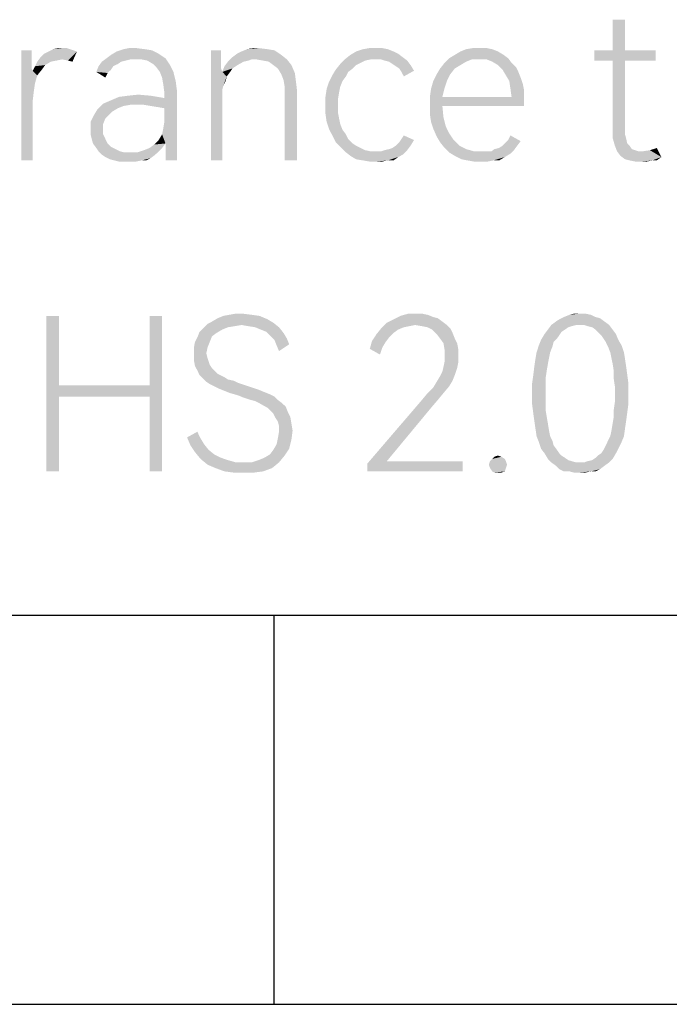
# Model space of a CAD drawing. Header units: millimetres. Extents: x 0 to 297, y 0 to 210.
# Tile 28 of 84: x 69.19 to 77.55, y 0 to 12.66. Entities that reach past the tile are written whole.
import ezdxf

# ---------------------------------------------------------------- set-up
doc = ezdxf.new("R2010")
doc.units = ezdxf.units.MM
doc.header["$LTSCALE"] = 16.335
doc.layers.get('0').update_dxf_attribs({"linetype": 'CONTINUOUS'})

msp = doc.modelspace()

# ---------------------------------------------------------------- linework, layer by layer
at = {"color": 7, "linetype": 'CONTINUOUS', "true_color": 0x00bfff}
msp.add_line((292, 5), (5, 5), dxfattribs=at)
at = {"color": 7, "linetype": 'CONTINUOUS'}
for p, q in [((72.459, 5), (72.459, 0)), ((0, 0), (297, 0))]:
    msp.add_line(p, q, dxfattribs=at)
for points in [[(76.978, 12.664), (76.818, 12.27), (76.818, 12.664)], [(76.818, 12.27), (76.978, 12.664), (76.978, 12.27)], [(69.84, 12.284), (69.883, 12.27), (69.562, 12.255)], [(69.84, 12.284), (69.562, 12.255), (69.621, 12.284)], [(69.737, 12.299), (69.796, 12.299), (69.621, 12.284)], [(69.737, 12.299), (69.621, 12.284), (69.679, 12.299)], [(69.621, 12.284), (69.796, 12.299), (69.84, 12.284)], [(70.803, 12.284), (70.891, 12.27), (70.438, 12.255)], [(70.803, 12.284), (70.438, 12.255), (70.526, 12.284)], [(70.686, 12.299), (70.526, 12.284), (70.599, 12.299)], [(70.526, 12.284), (70.686, 12.299), (70.803, 12.284)], [(72.38, 12.284), (72.467, 12.27), (72.044, 12.255)], [(72.38, 12.284), (72.044, 12.255), (72.117, 12.284)], [(72.263, 12.299), (72.117, 12.284), (72.19, 12.299)], [(72.117, 12.284), (72.263, 12.299), (72.38, 12.284)], [(73.927, 12.284), (73.518, 12.255), (73.606, 12.284)], [(73.518, 12.255), (73.927, 12.284), (74, 12.255)], [(73.781, 12.299), (73.854, 12.299), (73.606, 12.284)], [(73.781, 12.299), (73.606, 12.284), (73.694, 12.299)], [(73.606, 12.284), (73.854, 12.299), (73.927, 12.284)], [(75.27, 12.284), (74.861, 12.255), (74.934, 12.284)], [(74.861, 12.255), (75.27, 12.284), (75.343, 12.255)], [(75.11, 12.299), (75.197, 12.299), (74.934, 12.284)], [(75.11, 12.299), (74.934, 12.284), (75.022, 12.299)], [(74.934, 12.284), (75.197, 12.299), (75.27, 12.284)], [(69.343, 12.27), (69.343, 12.167), (69.212, 10.854)], [(69.343, 12.27), (69.212, 10.854), (69.212, 12.27)], [(69.343, 12.167), (69.343, 12.094), (69.212, 10.854)], [(69.737, 12.153), (69.416, 12.124), (69.46, 12.182)], [(69.46, 12.182), (69.504, 12.226), (69.927, 12.255)], [(69.737, 12.153), (69.46, 12.182), (69.927, 12.255)], [(69.927, 12.255), (69.504, 12.226), (69.562, 12.255)], [(69.562, 12.255), (69.883, 12.27), (69.927, 12.255)], [(69.81, 12.138), (69.737, 12.153), (69.927, 12.255)], [(69.81, 12.138), (69.927, 12.255), (69.869, 12.124)], [(70.613, 12.153), (70.248, 12.124), (70.307, 12.167)], [(70.307, 12.167), (70.365, 12.211), (70.978, 12.226)], [(70.307, 12.167), (70.978, 12.226), (71.066, 12.167)], [(70.307, 12.167), (71.066, 12.167), (70.613, 12.153)], [(70.978, 12.226), (70.365, 12.211), (70.438, 12.255)], [(70.438, 12.255), (70.891, 12.27), (70.978, 12.226)], [(70.686, 12.153), (70.613, 12.153), (71.066, 12.167)], [(70.759, 12.153), (70.686, 12.153), (71.066, 12.167)], [(70.832, 12.138), (70.759, 12.153), (71.066, 12.167)], [(70.905, 12.094), (70.832, 12.138), (71.066, 12.167)], [(70.905, 12.094), (71.066, 12.167), (71.124, 12.08)], [(71.781, 12.27), (71.781, 12.167), (71.65, 10.854)], [(71.781, 12.27), (71.65, 10.854), (71.65, 12.27)], [(71.781, 12.167), (71.781, 12.094), (71.65, 10.854)], [(72.175, 12.153), (71.869, 12.124), (71.927, 12.182)], [(72.555, 12.211), (71.927, 12.182), (71.986, 12.226)], [(72.175, 12.153), (71.927, 12.182), (72.555, 12.211)], [(71.986, 12.226), (72.044, 12.255), (72.467, 12.27)], [(71.986, 12.226), (72.467, 12.27), (72.555, 12.211)], [(72.234, 12.153), (72.175, 12.153), (72.555, 12.211)], [(72.234, 12.153), (72.555, 12.211), (72.628, 12.153)], [(74.117, 12.182), (73.372, 12.153), (73.445, 12.211)], [(73.708, 12.153), (73.372, 12.153), (74.117, 12.182)], [(74, 12.255), (74.059, 12.226), (73.445, 12.211)], [(74, 12.255), (73.445, 12.211), (73.518, 12.255)], [(73.445, 12.211), (74.059, 12.226), (74.117, 12.182)], [(73.767, 12.153), (73.708, 12.153), (74.117, 12.182)], [(73.84, 12.153), (73.767, 12.153), (74.117, 12.182)], [(73.883, 12.138), (73.84, 12.153), (74.117, 12.182)], [(73.883, 12.138), (74.117, 12.182), (74.175, 12.138)], [(75.007, 12.153), (74.657, 12.109), (74.715, 12.167)], [(75.416, 12.211), (74.715, 12.167), (74.788, 12.211)], [(74.715, 12.167), (75.416, 12.211), (75.475, 12.167)], [(74.715, 12.167), (75.475, 12.167), (75.007, 12.153)], [(75.343, 12.255), (74.788, 12.211), (74.861, 12.255)], [(74.788, 12.211), (75.343, 12.255), (75.416, 12.211)], [(75.095, 12.153), (75.007, 12.153), (75.475, 12.167)], [(75.197, 12.153), (75.095, 12.153), (75.475, 12.167)], [(75.27, 12.124), (75.197, 12.153), (75.475, 12.167)], [(75.27, 12.124), (75.475, 12.167), (75.518, 12.109)], [(76.978, 12.27), (77.372, 12.27), (76.584, 12.138)], [(76.818, 12.27), (76.978, 12.27), (76.584, 12.138)], [(76.818, 12.27), (76.584, 12.138), (76.584, 12.27)], [(76.818, 12.138), (76.584, 12.138), (77.372, 12.27)], [(76.978, 12.138), (76.818, 12.138), (77.372, 12.27)], [(76.978, 12.138), (77.372, 12.27), (77.372, 12.138)], [(69.343, 12.094), (69.343, 12.036), (69.212, 10.854)], [(69.343, 12.036), (69.358, 12.007), (69.212, 10.854)], [(69.475, 12.021), (69.358, 12.007), (69.387, 12.065)], [(69.591, 12.124), (69.518, 12.08), (69.387, 12.065)], [(69.591, 12.124), (69.387, 12.065), (69.416, 12.124)], [(69.387, 12.065), (69.518, 12.08), (69.475, 12.021)], [(69.737, 12.153), (69.664, 12.138), (69.416, 12.124)], [(69.416, 12.124), (69.664, 12.138), (69.591, 12.124)], [(70.394, 12.065), (70.365, 12.021), (70.175, 11.992)], [(70.394, 12.065), (70.175, 11.992), (70.205, 12.065)], [(70.496, 12.124), (70.453, 12.094), (70.205, 12.065)], [(70.496, 12.124), (70.205, 12.065), (70.248, 12.124)], [(70.205, 12.065), (70.453, 12.094), (70.394, 12.065)], [(70.613, 12.153), (70.555, 12.138), (70.248, 12.124)], [(70.248, 12.124), (70.555, 12.138), (70.496, 12.124)], [(71.124, 12.08), (70.949, 12.051), (70.905, 12.094)], [(70.993, 11.992), (70.949, 12.051), (71.124, 12.08)], [(70.993, 11.992), (71.124, 12.08), (71.168, 11.992)], [(71.781, 12.094), (71.781, 12.036), (71.65, 10.854)], [(71.781, 12.036), (71.796, 11.992), (71.65, 10.854)], [(71.971, 12.065), (71.927, 12.036), (71.796, 11.992)], [(71.971, 12.065), (71.796, 11.992), (71.825, 12.065)], [(71.796, 11.992), (71.927, 12.036), (71.898, 11.992)], [(72.073, 12.124), (72.015, 12.094), (71.825, 12.065)], [(72.073, 12.124), (71.825, 12.065), (71.869, 12.124)], [(71.825, 12.065), (72.015, 12.094), (71.971, 12.065)], [(72.175, 12.153), (72.132, 12.138), (71.869, 12.124)], [(71.869, 12.124), (72.132, 12.138), (72.073, 12.124)], [(72.628, 12.153), (72.321, 12.138), (72.234, 12.153)], [(72.394, 12.124), (72.321, 12.138), (72.628, 12.153)], [(72.453, 12.08), (72.394, 12.124), (72.628, 12.153)], [(72.453, 12.08), (72.628, 12.153), (72.686, 12.08)], [(72.686, 12.08), (72.511, 12.036), (72.453, 12.08)], [(72.511, 12.036), (72.686, 12.08), (72.73, 11.978)], [(72.73, 11.978), (72.555, 11.963), (72.511, 12.036)], [(73.518, 12.08), (73.256, 12.021), (73.314, 12.094)], [(73.518, 12.08), (73.475, 12.036), (73.256, 12.021)], [(73.256, 12.021), (73.475, 12.036), (73.416, 11.992)], [(73.708, 12.153), (73.635, 12.138), (73.314, 12.094)], [(73.708, 12.153), (73.314, 12.094), (73.372, 12.153)], [(73.635, 12.138), (73.577, 12.109), (73.314, 12.094)], [(73.314, 12.094), (73.577, 12.109), (73.518, 12.08)], [(74.175, 12.138), (73.942, 12.124), (73.883, 12.138)], [(73.986, 12.094), (73.942, 12.124), (74.175, 12.138)], [(73.986, 12.094), (74.175, 12.138), (74.219, 12.08)], [(74.219, 12.08), (74.029, 12.065), (73.986, 12.094)], [(74.073, 12.036), (74.029, 12.065), (74.219, 12.08)], [(74.073, 12.036), (74.219, 12.08), (74.263, 12.007)], [(74.263, 12.007), (74.102, 11.992), (74.073, 12.036)], [(74.788, 12.036), (74.555, 11.963), (74.599, 12.036)], [(74.555, 11.963), (74.788, 12.036), (74.73, 11.963)], [(74.861, 12.08), (74.599, 12.036), (74.657, 12.109)], [(74.599, 12.036), (74.861, 12.08), (74.788, 12.036)], [(75.007, 12.153), (74.934, 12.124), (74.657, 12.109)], [(74.657, 12.109), (74.934, 12.124), (74.861, 12.08)], [(75.518, 12.109), (75.343, 12.08), (75.27, 12.124)], [(75.343, 12.08), (75.518, 12.109), (75.577, 12.051)], [(75.577, 12.051), (75.402, 12.021), (75.343, 12.08)], [(75.402, 12.021), (75.577, 12.051), (75.606, 11.992)], [(76.978, 12.138), (76.978, 11.277), (76.818, 11.248)], [(76.978, 12.138), (76.818, 11.248), (76.818, 12.138)], [(69.358, 12.007), (69.387, 11.846), (69.212, 10.854)], [(69.358, 12.007), (69.475, 12.021), (69.416, 11.948)], [(69.358, 12.007), (69.416, 11.948), (69.387, 11.846)], [(70.175, 11.992), (70.365, 12.021), (70.321, 11.978)], [(70.321, 11.978), (70.292, 11.919), (70.175, 11.992)], [(71.168, 11.992), (71.022, 11.919), (70.993, 11.992)], [(71.022, 11.919), (71.168, 11.992), (71.197, 11.875)], [(71.197, 11.875), (71.037, 11.832), (71.022, 11.919)], [(71.796, 11.992), (71.796, 11.759), (71.65, 10.854)], [(71.796, 11.992), (71.898, 11.992), (71.854, 11.934)], [(71.796, 11.992), (71.854, 11.934), (71.81, 11.817)], [(71.796, 11.992), (71.81, 11.817), (71.796, 11.759)], [(71.854, 11.934), (71.84, 11.875), (71.81, 11.817)], [(72.584, 11.89), (72.555, 11.963), (72.73, 11.978)], [(72.584, 11.89), (72.73, 11.978), (72.745, 11.861)], [(73.387, 11.934), (73.168, 11.861), (73.212, 11.948)], [(73.387, 11.934), (73.343, 11.875), (73.168, 11.861)], [(73.416, 11.992), (73.212, 11.948), (73.256, 12.021)], [(73.212, 11.948), (73.416, 11.992), (73.387, 11.934)], [(74.102, 11.992), (74.263, 12.007), (74.132, 11.934)], [(74.73, 11.963), (74.511, 11.875), (74.555, 11.963)], [(74.511, 11.875), (74.73, 11.963), (74.686, 11.875)], [(75.606, 11.992), (75.445, 11.948), (75.402, 12.021)], [(75.445, 11.948), (75.606, 11.992), (75.635, 11.919)], [(75.635, 11.919), (75.489, 11.875), (75.445, 11.948)], [(75.489, 11.875), (75.635, 11.919), (75.664, 11.832)], [(69.387, 11.846), (69.372, 11.744), (69.212, 10.854)], [(71.037, 11.832), (71.197, 11.875), (71.212, 11.759)], [(71.212, 11.759), (71.051, 11.729), (71.037, 11.832)], [(72.745, 11.861), (72.599, 11.802), (72.584, 11.89)], [(72.599, 11.802), (72.745, 11.861), (72.759, 11.744)], [(72.759, 11.744), (72.599, 11.7), (72.599, 11.802)], [(73.314, 11.802), (73.139, 11.773), (73.168, 11.861)], [(73.139, 11.773), (73.314, 11.802), (73.299, 11.729)], [(73.168, 11.861), (73.343, 11.875), (73.314, 11.802)], [(74.467, 11.671), (74.482, 11.773), (74.657, 11.788)], [(74.467, 11.671), (74.657, 11.788), (74.628, 11.671)], [(74.686, 11.875), (74.657, 11.788), (74.482, 11.773)], [(74.686, 11.875), (74.482, 11.773), (74.511, 11.875)], [(75.664, 11.832), (75.504, 11.773), (75.489, 11.875)], [(75.504, 11.773), (75.664, 11.832), (75.679, 11.759)], [(69.372, 11.744), (69.358, 11.627), (69.212, 10.854)], [(70.263, 11.583), (70.365, 11.627), (71.051, 11.656)], [(70.613, 11.569), (70.263, 11.583), (71.051, 11.656)], [(71.051, 11.656), (70.365, 11.627), (70.467, 11.671)], [(70.876, 11.686), (70.467, 11.671), (70.584, 11.686)], [(70.467, 11.671), (70.876, 11.686), (71.051, 11.656)], [(70.584, 11.686), (70.715, 11.7), (70.876, 11.686)], [(70.715, 11.569), (70.613, 11.569), (71.051, 11.656)], [(70.788, 11.569), (70.715, 11.569), (71.051, 11.656)], [(70.876, 11.554), (70.788, 11.569), (71.051, 11.656)], [(70.964, 11.54), (70.876, 11.554), (71.051, 11.656)], [(70.964, 11.54), (71.051, 11.656), (71.212, 11.759)], [(71.051, 11.525), (70.964, 11.54), (71.212, 11.759)], [(71.022, 11.189), (71.037, 11.262), (71.212, 11.759)], [(71.066, 11.072), (71.022, 11.189), (71.212, 11.759)], [(71.037, 11.262), (71.051, 11.35), (71.212, 11.759)], [(71.051, 11.656), (71.051, 11.729), (71.212, 11.759)], [(71.051, 11.35), (71.051, 11.525), (71.212, 11.759)], [(71.066, 10.941), (71.066, 11.072), (71.212, 11.759)], [(71.066, 10.854), (71.066, 10.941), (71.212, 11.759)], [(71.066, 10.854), (71.212, 11.759), (71.212, 10.854)], [(71.796, 11.759), (71.796, 11.686), (71.65, 10.854)], [(71.65, 10.854), (71.796, 11.686), (71.796, 10.854)], [(72.599, 10.854), (72.599, 11.7), (72.759, 11.744)], [(72.599, 10.854), (72.759, 11.744), (72.759, 10.854)], [(73.299, 11.729), (73.124, 11.671), (73.139, 11.773)], [(73.124, 11.671), (73.299, 11.729), (73.285, 11.642)], [(73.285, 11.642), (73.124, 11.554), (73.124, 11.671)], [(75.518, 11.671), (75.679, 11.671), (74.467, 11.569)], [(74.628, 11.671), (75.518, 11.671), (74.467, 11.569)], [(74.628, 11.671), (74.467, 11.569), (74.467, 11.671)], [(74.628, 11.554), (74.467, 11.569), (75.679, 11.671)], [(74.628, 11.554), (75.679, 11.671), (75.679, 11.554)], [(75.679, 11.759), (75.518, 11.671), (75.504, 11.773)], [(75.518, 11.671), (75.679, 11.759), (75.679, 11.671)], [(69.212, 10.854), (69.358, 11.627), (69.358, 10.854)], [(70.613, 11.569), (70.19, 11.51), (70.263, 11.583)], [(70.613, 11.569), (70.526, 11.554), (70.19, 11.51)], [(70.526, 11.554), (70.453, 11.525), (70.19, 11.51)], [(70.19, 11.51), (70.453, 11.525), (70.38, 11.481)], [(73.124, 11.554), (73.285, 11.642), (73.285, 11.554)], [(73.285, 11.554), (73.285, 11.467), (73.124, 11.452)], [(73.285, 11.554), (73.124, 11.452), (73.124, 11.554)], [(74.628, 11.554), (74.467, 11.452), (74.467, 11.569)], [(74.467, 11.452), (74.628, 11.554), (74.642, 11.408)], [(70.336, 11.437), (70.292, 11.394), (70.102, 11.35)], [(70.336, 11.437), (70.102, 11.35), (70.146, 11.437)], [(70.38, 11.481), (70.146, 11.437), (70.19, 11.51)], [(70.146, 11.437), (70.38, 11.481), (70.336, 11.437)], [(73.124, 11.452), (73.285, 11.467), (73.299, 11.394)], [(73.299, 11.394), (73.139, 11.35), (73.124, 11.452)], [(74.642, 11.408), (74.482, 11.35), (74.467, 11.452)], [(74.482, 11.35), (74.642, 11.408), (74.672, 11.291)], [(70.102, 11.35), (70.292, 11.394), (70.263, 11.321)], [(70.263, 11.321), (70.102, 11.248), (70.102, 11.35)], [(70.102, 11.248), (70.263, 11.321), (70.263, 11.248)], [(73.139, 11.35), (73.299, 11.394), (73.314, 11.321)], [(73.314, 11.321), (73.168, 11.262), (73.139, 11.35)], [(73.168, 11.262), (73.314, 11.321), (73.343, 11.248)], [(74.672, 11.291), (74.511, 11.262), (74.482, 11.35)], [(74.511, 11.262), (74.672, 11.291), (74.715, 11.204)], [(76.818, 11.248), (76.978, 11.277), (76.978, 11.189)], [(70.263, 11.248), (70.102, 11.189), (70.102, 11.248)], [(70.102, 11.189), (70.263, 11.248), (70.263, 11.189)], [(70.263, 11.189), (70.117, 11.131), (70.102, 11.189)], [(70.117, 11.131), (70.263, 11.189), (70.292, 11.131)], [(71.066, 11.072), (70.978, 11.116), (71.022, 11.189)], [(73.343, 11.248), (73.212, 11.175), (73.168, 11.262)], [(73.343, 11.248), (73.387, 11.189), (73.212, 11.175)], [(73.212, 11.175), (73.387, 11.189), (73.416, 11.131)], [(73.416, 11.131), (73.256, 11.087), (73.212, 11.175)], [(74.102, 11.131), (74.132, 11.175), (74.263, 11.116)], [(74.715, 11.204), (74.555, 11.16), (74.511, 11.262)], [(74.555, 11.16), (74.715, 11.204), (74.774, 11.116)], [(74.774, 11.116), (74.599, 11.087), (74.555, 11.16)], [(75.475, 11.116), (75.504, 11.175), (75.635, 11.102)], [(76.978, 11.189), (76.818, 11.145), (76.818, 11.248)], [(76.818, 11.145), (76.978, 11.189), (76.993, 11.131)], [(76.993, 11.131), (76.847, 11.043), (76.818, 11.145)], [(70.292, 11.131), (70.132, 11.072), (70.117, 11.131)], [(70.132, 11.072), (70.292, 11.131), (70.321, 11.072)], [(70.321, 11.072), (70.175, 11.014), (70.132, 11.072)], [(70.321, 11.072), (70.365, 11.029), (70.175, 11.014)], [(70.175, 11.014), (70.365, 11.029), (70.423, 10.999)], [(70.861, 11.014), (70.92, 11.058), (71.066, 11.072)], [(70.861, 11.014), (71.066, 11.072), (71.022, 11.014)], [(71.066, 11.072), (70.92, 11.058), (70.978, 11.116)], [(73.256, 11.087), (73.416, 11.131), (73.475, 11.072)], [(73.475, 11.072), (73.314, 11.029), (73.256, 11.087)], [(73.475, 11.072), (73.518, 11.043), (73.314, 11.029)], [(73.314, 11.029), (73.518, 11.043), (73.577, 11.014)], [(73.577, 11.014), (73.372, 10.97), (73.314, 11.029)], [(73.883, 10.985), (73.942, 10.999), (74.219, 11.043)], [(73.883, 10.985), (74.219, 11.043), (74.175, 10.985)], [(73.942, 10.999), (73.986, 11.014), (74.219, 11.043)], [(74.219, 11.043), (73.986, 11.014), (74.029, 11.043)], [(74.029, 11.043), (74.073, 11.087), (74.263, 11.116)], [(74.029, 11.043), (74.263, 11.116), (74.219, 11.043)], [(74.263, 11.116), (74.073, 11.087), (74.102, 11.131)], [(74.599, 11.087), (74.774, 11.116), (74.847, 11.043)], [(74.847, 11.043), (74.657, 11.014), (74.599, 11.087)], [(74.657, 11.014), (74.847, 11.043), (74.934, 10.999)], [(75.299, 10.999), (75.358, 11.014), (75.591, 11.043)], [(75.299, 10.999), (75.591, 11.043), (75.548, 10.985)], [(75.591, 11.043), (75.358, 11.014), (75.402, 11.043)], [(75.402, 11.043), (75.445, 11.087), (75.635, 11.102)], [(75.402, 11.043), (75.635, 11.102), (75.591, 11.043)], [(75.635, 11.102), (75.445, 11.087), (75.475, 11.116)], [(76.993, 11.131), (77.007, 11.072), (76.847, 11.043)], [(76.847, 11.043), (77.007, 11.072), (77.037, 11.043)], [(77.037, 11.043), (76.876, 10.97), (76.847, 11.043)], [(77.037, 11.043), (77.066, 10.999), (76.876, 10.97)], [(70.423, 10.999), (70.205, 10.97), (70.175, 11.014)], [(70.205, 10.97), (70.423, 10.999), (70.482, 10.97)], [(70.482, 10.97), (70.248, 10.927), (70.205, 10.97)], [(70.482, 10.97), (70.54, 10.956), (70.248, 10.927)], [(70.248, 10.927), (70.701, 10.956), (70.978, 10.97)], [(70.248, 10.927), (70.978, 10.97), (70.934, 10.927)], [(70.613, 10.956), (70.701, 10.956), (70.248, 10.927)], [(70.54, 10.956), (70.613, 10.956), (70.248, 10.927)], [(70.934, 10.927), (70.292, 10.897), (70.248, 10.927)], [(70.292, 10.897), (70.934, 10.927), (70.876, 10.883)], [(70.876, 10.883), (70.35, 10.868), (70.292, 10.897)], [(70.978, 10.97), (70.701, 10.956), (70.788, 10.985)], [(71.022, 11.014), (70.788, 10.985), (70.861, 11.014)], [(70.788, 10.985), (71.022, 11.014), (70.978, 10.97)], [(73.577, 11.014), (73.635, 10.985), (73.372, 10.97)], [(73.372, 10.97), (73.635, 10.985), (73.708, 10.97)], [(73.708, 10.97), (73.445, 10.912), (73.372, 10.97)], [(73.84, 10.97), (74.117, 10.927), (73.445, 10.912)], [(73.767, 10.97), (73.84, 10.97), (73.445, 10.912)], [(73.708, 10.97), (73.767, 10.97), (73.445, 10.912)], [(73.445, 10.912), (74.117, 10.927), (74.059, 10.897)], [(74.059, 10.897), (73.518, 10.868), (73.445, 10.912)], [(73.606, 10.854), (73.518, 10.868), (74.059, 10.897)], [(73.927, 10.854), (73.606, 10.854), (74.059, 10.897)], [(74.175, 10.985), (73.84, 10.97), (73.883, 10.985)], [(73.84, 10.97), (74.175, 10.985), (74.117, 10.927)], [(73.927, 10.854), (74.059, 10.897), (74, 10.854)], [(74.934, 10.999), (74.715, 10.956), (74.657, 11.014)], [(74.934, 10.999), (75.037, 10.97), (74.715, 10.956)], [(75.197, 10.97), (75.256, 10.97), (74.715, 10.956)], [(75.139, 10.97), (75.197, 10.97), (74.715, 10.956)], [(75.037, 10.97), (75.139, 10.97), (74.715, 10.956)], [(75.504, 10.941), (74.715, 10.956), (75.256, 10.97)], [(75.504, 10.941), (74.788, 10.912), (74.715, 10.956)], [(74.788, 10.912), (75.504, 10.941), (75.431, 10.897)], [(75.431, 10.897), (74.876, 10.868), (74.788, 10.912)], [(74.949, 10.854), (74.876, 10.868), (75.431, 10.897)], [(75.285, 10.854), (74.949, 10.854), (75.431, 10.897)], [(75.548, 10.985), (75.256, 10.97), (75.299, 10.999)], [(75.256, 10.97), (75.548, 10.985), (75.504, 10.941)], [(75.285, 10.854), (75.431, 10.897), (75.358, 10.854)], [(77.066, 10.999), (77.11, 10.985), (76.876, 10.97)], [(76.876, 10.97), (77.11, 10.985), (77.153, 10.97)], [(77.153, 10.97), (76.92, 10.912), (76.876, 10.97)], [(76.92, 10.912), (77.197, 10.97), (77.299, 10.985)], [(77.445, 10.897), (76.92, 10.912), (77.299, 10.985)], [(77.153, 10.97), (77.197, 10.97), (76.92, 10.912)], [(77.445, 10.897), (76.978, 10.868), (76.92, 10.912)], [(77.037, 10.854), (76.978, 10.868), (77.445, 10.897)], [(77.329, 10.854), (77.037, 10.854), (77.445, 10.897)], [(77.299, 10.985), (77.387, 11.014), (77.445, 10.897)], [(77.329, 10.854), (77.445, 10.897), (77.387, 10.854)], [(70.409, 10.854), (70.35, 10.868), (70.876, 10.883)], [(70.759, 10.854), (70.409, 10.854), (70.876, 10.883)], [(70.759, 10.854), (70.467, 10.839), (70.409, 10.854)], [(70.54, 10.839), (70.467, 10.839), (70.759, 10.854)], [(70.599, 10.839), (70.54, 10.839), (70.759, 10.854)], [(70.599, 10.839), (70.759, 10.854), (70.686, 10.839)], [(70.759, 10.854), (70.876, 10.883), (70.818, 10.854)], [(73.927, 10.854), (73.694, 10.839), (73.606, 10.854)], [(73.781, 10.839), (73.694, 10.839), (73.927, 10.854)], [(73.781, 10.839), (73.927, 10.854), (73.854, 10.839)], [(75.285, 10.854), (75.037, 10.839), (74.949, 10.854)], [(75.124, 10.839), (75.037, 10.839), (75.285, 10.854)], [(75.124, 10.839), (75.285, 10.854), (75.212, 10.839)], [(77.329, 10.854), (77.11, 10.839), (77.037, 10.854)], [(77.197, 10.839), (77.11, 10.839), (77.329, 10.854)], [(77.197, 10.839), (77.329, 10.854), (77.256, 10.839)], [(72.175, 8.868), (71.81, 8.854), (71.883, 8.868)], [(71.81, 8.854), (72.175, 8.868), (72.277, 8.854)], [(72.059, 8.883), (71.883, 8.868), (71.971, 8.883)], [(71.883, 8.868), (72.059, 8.883), (72.175, 8.868)], [(74.365, 8.883), (74.438, 8.868), (74.088, 8.854)], [(74.292, 8.883), (74.365, 8.883), (74.088, 8.854)], [(74.292, 8.883), (74.088, 8.854), (74.19, 8.883)], [(74.088, 8.854), (74.438, 8.868), (74.511, 8.839)], [(76.54, 8.868), (76.19, 8.839), (76.263, 8.868)], [(76.19, 8.839), (76.54, 8.868), (76.599, 8.839)], [(76.394, 8.883), (76.467, 8.883), (76.263, 8.868)], [(76.394, 8.883), (76.263, 8.868), (76.321, 8.883)], [(76.263, 8.868), (76.467, 8.883), (76.54, 8.868)], [(69.694, 8.854), (69.694, 7.963), (69.533, 6.854)], [(69.694, 8.854), (69.533, 6.854), (69.533, 8.854)], [(71.022, 8.854), (70.861, 7.963), (70.861, 8.854)], [(70.861, 7.817), (70.861, 7.963), (71.022, 8.854)], [(70.861, 6.854), (70.861, 7.817), (71.022, 8.854)], [(70.861, 6.854), (71.022, 8.854), (71.022, 6.854)], [(72.044, 8.737), (71.548, 8.693), (71.606, 8.751)], [(72.453, 8.766), (71.606, 8.751), (71.664, 8.781)], [(72.044, 8.737), (71.606, 8.751), (72.453, 8.766)], [(72.38, 8.81), (71.664, 8.781), (71.737, 8.824)], [(71.664, 8.781), (72.38, 8.81), (72.453, 8.766)], [(72.277, 8.854), (71.737, 8.824), (71.81, 8.854)], [(71.737, 8.824), (72.277, 8.854), (72.38, 8.81)], [(72.132, 8.722), (72.044, 8.737), (72.453, 8.766)], [(72.219, 8.708), (72.132, 8.722), (72.453, 8.766)], [(72.219, 8.708), (72.453, 8.766), (72.526, 8.708)], [(74.277, 8.737), (73.84, 8.693), (73.913, 8.766)], [(74.628, 8.781), (73.913, 8.766), (74, 8.81)], [(74.277, 8.737), (73.913, 8.766), (74.628, 8.781)], [(74.511, 8.839), (74, 8.81), (74.088, 8.854)], [(74.511, 8.839), (74.569, 8.824), (74, 8.81)], [(74, 8.81), (74.569, 8.824), (74.628, 8.781)], [(74.277, 8.737), (74.628, 8.781), (74.686, 8.737)], [(76.715, 8.781), (76.029, 8.737), (76.088, 8.781)], [(76.35, 8.737), (76.029, 8.737), (76.715, 8.781)], [(76.088, 8.781), (76.132, 8.81), (76.657, 8.824)], [(76.088, 8.781), (76.657, 8.824), (76.715, 8.781)], [(76.599, 8.839), (76.657, 8.824), (76.132, 8.81)], [(76.599, 8.839), (76.132, 8.81), (76.19, 8.839)], [(76.394, 8.737), (76.35, 8.737), (76.715, 8.781)], [(76.453, 8.737), (76.394, 8.737), (76.715, 8.781)], [(76.453, 8.737), (76.715, 8.781), (76.774, 8.737)], [(71.723, 8.635), (71.475, 8.576), (71.504, 8.649)], [(71.723, 8.635), (71.664, 8.591), (71.475, 8.576)], [(71.796, 8.678), (71.504, 8.649), (71.548, 8.693)], [(71.504, 8.649), (71.796, 8.678), (71.723, 8.635)], [(72.044, 8.737), (71.956, 8.722), (71.548, 8.693)], [(71.956, 8.722), (71.869, 8.708), (71.548, 8.693)], [(71.548, 8.693), (71.869, 8.708), (71.796, 8.678)], [(72.526, 8.708), (72.292, 8.678), (72.219, 8.708)], [(72.365, 8.649), (72.292, 8.678), (72.526, 8.708)], [(72.365, 8.649), (72.526, 8.708), (72.584, 8.635)], [(72.584, 8.635), (72.423, 8.591), (72.365, 8.649)], [(72.423, 8.591), (72.584, 8.635), (72.628, 8.562)], [(73.942, 8.576), (73.723, 8.532), (73.781, 8.62)], [(74.059, 8.678), (73.781, 8.62), (73.84, 8.693)], [(74.059, 8.678), (74, 8.635), (73.781, 8.62)], [(73.781, 8.62), (74, 8.635), (73.942, 8.576)], [(74.277, 8.737), (74.205, 8.722), (73.84, 8.693)], [(74.205, 8.722), (74.132, 8.708), (73.84, 8.693)], [(73.84, 8.693), (74.132, 8.708), (74.059, 8.678)], [(74.686, 8.737), (74.365, 8.722), (74.277, 8.737)], [(74.438, 8.708), (74.365, 8.722), (74.686, 8.737)], [(74.438, 8.708), (74.686, 8.737), (74.73, 8.693)], [(74.73, 8.693), (74.496, 8.678), (74.438, 8.708)], [(74.496, 8.678), (74.73, 8.693), (74.759, 8.635)], [(74.759, 8.635), (74.555, 8.62), (74.496, 8.678)], [(74.599, 8.562), (74.555, 8.62), (74.759, 8.635)], [(74.599, 8.562), (74.759, 8.635), (74.788, 8.562)], [(76.132, 8.605), (75.898, 8.547), (75.942, 8.62)], [(76.205, 8.678), (76.161, 8.649), (75.942, 8.62)], [(76.205, 8.678), (75.942, 8.62), (75.986, 8.678)], [(75.942, 8.62), (76.161, 8.649), (76.132, 8.605)], [(76.35, 8.737), (76.292, 8.722), (75.986, 8.678)], [(76.35, 8.737), (75.986, 8.678), (76.029, 8.737)], [(76.292, 8.722), (76.248, 8.708), (75.986, 8.678)], [(75.986, 8.678), (76.248, 8.708), (76.205, 8.678)], [(76.774, 8.737), (76.496, 8.722), (76.453, 8.737)], [(76.555, 8.708), (76.496, 8.722), (76.774, 8.737)], [(76.599, 8.678), (76.555, 8.708), (76.774, 8.737)], [(76.599, 8.678), (76.774, 8.737), (76.818, 8.678)], [(76.818, 8.678), (76.628, 8.649), (76.599, 8.678)], [(76.628, 8.649), (76.818, 8.678), (76.861, 8.62)], [(76.861, 8.62), (76.672, 8.605), (76.628, 8.649)], [(76.701, 8.562), (76.672, 8.605), (76.861, 8.62)], [(76.701, 8.562), (76.861, 8.62), (76.891, 8.547)], [(71.635, 8.518), (71.431, 8.445), (71.445, 8.518)], [(71.431, 8.445), (71.635, 8.518), (71.606, 8.445)], [(71.445, 8.518), (71.475, 8.576), (71.664, 8.591)], [(71.445, 8.518), (71.664, 8.591), (71.635, 8.518)], [(72.628, 8.562), (72.467, 8.547), (72.423, 8.591)], [(72.467, 8.547), (72.628, 8.562), (72.657, 8.489)], [(72.657, 8.489), (72.496, 8.474), (72.467, 8.547)], [(72.496, 8.474), (72.657, 8.489), (72.526, 8.401)], [(73.898, 8.518), (73.694, 8.43), (73.723, 8.532)], [(73.898, 8.518), (73.854, 8.445), (73.694, 8.43)], [(73.723, 8.532), (73.942, 8.576), (73.898, 8.518)], [(74.788, 8.562), (74.642, 8.503), (74.599, 8.562)], [(74.642, 8.503), (74.788, 8.562), (74.818, 8.503)], [(74.818, 8.503), (74.657, 8.416), (74.642, 8.503)], [(74.818, 8.503), (74.832, 8.43), (74.657, 8.416)], [(76.059, 8.518), (75.869, 8.474), (75.898, 8.547)], [(75.869, 8.474), (76.059, 8.518), (76.044, 8.459)], [(76.132, 8.605), (76.102, 8.562), (75.898, 8.547)], [(75.898, 8.547), (76.102, 8.562), (76.059, 8.518)], [(76.891, 8.547), (76.73, 8.518), (76.701, 8.562)], [(76.73, 8.518), (76.891, 8.547), (76.934, 8.474)], [(76.934, 8.474), (76.759, 8.459), (76.73, 8.518)], [(71.606, 8.445), (71.591, 8.372), (71.431, 8.357)], [(71.606, 8.445), (71.431, 8.357), (71.431, 8.445)], [(71.431, 8.357), (71.591, 8.372), (71.606, 8.313)], [(73.694, 8.43), (73.854, 8.445), (73.825, 8.357)], [(74.657, 8.343), (74.657, 8.416), (74.832, 8.43)], [(74.657, 8.343), (74.832, 8.43), (74.832, 8.343)], [(76.015, 8.386), (76, 8.313), (75.825, 8.299)], [(76.015, 8.386), (75.825, 8.299), (75.84, 8.386)], [(76.044, 8.459), (75.84, 8.386), (75.869, 8.474)], [(75.84, 8.386), (76.044, 8.459), (76.015, 8.386)], [(76.788, 8.386), (76.759, 8.459), (76.934, 8.474)], [(76.788, 8.386), (76.934, 8.474), (76.964, 8.386)], [(76.964, 8.386), (76.803, 8.313), (76.788, 8.386)], [(76.803, 8.313), (76.964, 8.386), (76.978, 8.299)], [(71.606, 8.313), (71.431, 8.284), (71.431, 8.357)], [(71.431, 8.284), (71.606, 8.313), (71.621, 8.27)], [(71.621, 8.27), (71.445, 8.211), (71.431, 8.284)], [(71.621, 8.27), (71.635, 8.226), (71.445, 8.211)], [(74.832, 8.255), (74.642, 8.197), (74.657, 8.27)], [(74.642, 8.197), (74.832, 8.255), (74.818, 8.182)], [(74.832, 8.343), (74.657, 8.27), (74.657, 8.343)], [(74.657, 8.27), (74.832, 8.343), (74.832, 8.255)], [(75.986, 8.24), (75.81, 8.197), (75.825, 8.299)], [(75.81, 8.197), (75.986, 8.24), (75.971, 8.153)], [(75.825, 8.299), (76, 8.313), (75.986, 8.24)], [(76.978, 8.299), (76.818, 8.24), (76.803, 8.313)], [(76.818, 8.24), (76.978, 8.299), (76.993, 8.197)], [(76.993, 8.197), (76.832, 8.153), (76.818, 8.24)], [(71.445, 8.211), (71.635, 8.226), (71.664, 8.182)], [(71.664, 8.182), (71.475, 8.153), (71.445, 8.211)], [(71.475, 8.153), (71.664, 8.182), (71.737, 8.109)], [(71.737, 8.109), (71.504, 8.094), (71.475, 8.153)], [(71.504, 8.094), (71.737, 8.109), (71.825, 8.065)], [(74.788, 8.094), (74.599, 8.08), (74.628, 8.138)], [(74.818, 8.182), (74.628, 8.138), (74.642, 8.197)], [(74.628, 8.138), (74.818, 8.182), (74.788, 8.094)], [(75.971, 8.153), (75.796, 8.08), (75.81, 8.197)], [(75.796, 8.08), (75.971, 8.153), (75.956, 8.051)], [(76.832, 8.153), (76.993, 8.197), (77.007, 8.094)], [(77.007, 8.094), (76.832, 8.051), (76.832, 8.153)], [(71.825, 8.065), (71.548, 8.051), (71.504, 8.094)], [(71.548, 8.051), (71.825, 8.065), (71.869, 8.036)], [(71.869, 8.036), (71.591, 8.007), (71.548, 8.051)], [(71.869, 8.036), (71.942, 8.021), (71.591, 8.007)], [(71.591, 8.007), (71.942, 8.021), (72, 7.992)], [(72, 7.992), (71.635, 7.978), (71.591, 8.007)], [(71.635, 7.978), (72, 7.992), (72.088, 7.963)], [(74.715, 7.948), (74.511, 7.934), (74.555, 8.007)], [(74.759, 8.021), (74.555, 8.007), (74.599, 8.08)], [(74.555, 8.007), (74.759, 8.021), (74.715, 7.948)], [(74.599, 8.08), (74.788, 8.094), (74.759, 8.021)], [(75.956, 8.051), (75.781, 7.978), (75.796, 8.08)], [(75.781, 7.978), (75.956, 8.051), (75.956, 7.948)], [(76.832, 8.051), (77.007, 8.094), (77.022, 7.978)], [(77.022, 7.978), (76.847, 7.948), (76.832, 8.051)], [(69.694, 7.963), (69.694, 7.817), (69.533, 6.854)], [(69.694, 7.963), (70.861, 7.963), (69.694, 7.817)], [(70.861, 7.817), (69.694, 7.817), (70.861, 7.963)], [(72.088, 7.963), (71.694, 7.948), (71.635, 7.978)], [(71.694, 7.948), (72.088, 7.963), (72.175, 7.934)], [(72.175, 7.934), (71.752, 7.919), (71.694, 7.948)], [(71.752, 7.919), (72.175, 7.934), (72.263, 7.905)], [(72.263, 7.905), (71.825, 7.89), (71.752, 7.919)], [(71.825, 7.89), (72.263, 7.905), (72.336, 7.875)], [(72.336, 7.875), (71.898, 7.861), (71.825, 7.89)], [(71.898, 7.861), (72.336, 7.875), (72.409, 7.846)], [(72.409, 7.846), (72, 7.832), (71.898, 7.861)], [(74.642, 7.861), (74.365, 7.773), (74.438, 7.861)], [(74.365, 7.773), (74.642, 7.861), (74.569, 7.773)], [(74.438, 7.861), (74.511, 7.934), (74.715, 7.948)], [(74.438, 7.861), (74.715, 7.948), (74.642, 7.861)], [(75.956, 7.948), (75.781, 7.846), (75.781, 7.978)], [(75.781, 7.846), (75.956, 7.948), (75.956, 7.846)], [(76.847, 7.846), (76.847, 7.948), (77.022, 7.978)], [(76.847, 7.846), (77.022, 7.978), (77.022, 7.846)], [(69.533, 6.854), (69.694, 7.817), (69.694, 6.854)], [(72, 7.832), (72.409, 7.846), (72.467, 7.817)], [(72.467, 7.817), (72.073, 7.802), (72, 7.832)], [(72.161, 7.773), (72.073, 7.802), (72.467, 7.817)], [(72.161, 7.773), (72.467, 7.817), (72.511, 7.773)], [(72.511, 7.773), (72.219, 7.759), (72.161, 7.773)], [(72.277, 7.729), (72.219, 7.759), (72.511, 7.773)], [(72.277, 7.729), (72.511, 7.773), (72.569, 7.729)], [(72.569, 7.729), (72.38, 7.671), (72.277, 7.729)], [(72.569, 7.729), (72.613, 7.686), (72.38, 7.671)], [(74.569, 7.773), (74.482, 7.671), (73.664, 6.956)], [(74.569, 7.773), (73.664, 6.956), (74.365, 7.773)], [(75.956, 7.846), (75.956, 7.744), (75.781, 7.729)], [(75.956, 7.846), (75.781, 7.729), (75.781, 7.846)], [(75.781, 7.729), (75.956, 7.744), (75.956, 7.642)], [(75.956, 7.642), (75.796, 7.613), (75.781, 7.729)], [(77.022, 7.729), (76.832, 7.642), (76.847, 7.744)], [(76.832, 7.642), (77.022, 7.729), (77.007, 7.613)], [(77.022, 7.846), (76.847, 7.744), (76.847, 7.846)], [(76.847, 7.744), (77.022, 7.846), (77.022, 7.729)], [(72.38, 7.671), (72.613, 7.686), (72.642, 7.613)], [(72.642, 7.613), (72.453, 7.598), (72.38, 7.671)], [(72.453, 7.598), (72.642, 7.613), (72.672, 7.554)], [(74.482, 7.671), (73.913, 6.985), (73.664, 6.956)], [(75.796, 7.613), (75.956, 7.642), (75.971, 7.554)], [(75.971, 7.554), (75.81, 7.51), (75.796, 7.613)], [(77.007, 7.613), (76.832, 7.554), (76.832, 7.642)], [(76.832, 7.554), (77.007, 7.613), (76.993, 7.51)], [(72.672, 7.554), (72.482, 7.54), (72.453, 7.598)], [(72.511, 7.496), (72.482, 7.54), (72.672, 7.554)], [(72.511, 7.496), (72.672, 7.554), (72.686, 7.467)], [(72.686, 7.467), (72.526, 7.437), (72.511, 7.496)], [(75.81, 7.51), (75.971, 7.554), (75.986, 7.467)], [(75.986, 7.467), (75.825, 7.408), (75.81, 7.51)], [(76.993, 7.51), (76.818, 7.467), (76.832, 7.554)], [(76.818, 7.467), (76.993, 7.51), (76.978, 7.408)], [(71.343, 7.291), (71.475, 7.364), (71.518, 7.277)], [(72.511, 7.277), (72.526, 7.364), (72.701, 7.379)], [(72.511, 7.277), (72.701, 7.379), (72.686, 7.262)], [(72.526, 7.437), (72.686, 7.467), (72.701, 7.379)], [(72.701, 7.379), (72.526, 7.364), (72.526, 7.437)], [(75.825, 7.408), (75.986, 7.467), (76, 7.379)], [(76, 7.379), (75.84, 7.306), (75.825, 7.408)], [(75.84, 7.306), (76, 7.379), (76.015, 7.306)], [(76.788, 7.306), (76.803, 7.379), (76.978, 7.408)], [(76.788, 7.306), (76.978, 7.408), (76.964, 7.306)], [(76.978, 7.408), (76.803, 7.379), (76.818, 7.467)], [(71.518, 7.277), (71.387, 7.189), (71.343, 7.291)], [(71.518, 7.277), (71.562, 7.204), (71.387, 7.189)], [(72.686, 7.262), (72.496, 7.204), (72.511, 7.277)], [(72.496, 7.204), (72.686, 7.262), (72.657, 7.145)], [(76.015, 7.306), (75.869, 7.233), (75.84, 7.306)], [(76.015, 7.306), (76.044, 7.248), (75.869, 7.233)], [(75.869, 7.233), (76.044, 7.248), (76.059, 7.189)], [(76.059, 7.189), (75.898, 7.145), (75.869, 7.233)], [(76.934, 7.233), (76.73, 7.189), (76.759, 7.248)], [(76.73, 7.189), (76.934, 7.233), (76.891, 7.145)], [(76.964, 7.306), (76.759, 7.248), (76.788, 7.306)], [(76.759, 7.248), (76.964, 7.306), (76.934, 7.233)], [(71.387, 7.189), (71.562, 7.204), (71.621, 7.131)], [(71.621, 7.131), (71.445, 7.102), (71.387, 7.189)], [(71.445, 7.102), (71.621, 7.131), (71.694, 7.072)], [(71.694, 7.072), (71.518, 7.014), (71.445, 7.102)], [(72.409, 7.072), (72.453, 7.131), (72.657, 7.145)], [(72.409, 7.072), (72.657, 7.145), (72.599, 7.058)], [(72.657, 7.145), (72.453, 7.131), (72.496, 7.204)], [(75.898, 7.145), (76.059, 7.189), (76.102, 7.131)], [(76.102, 7.131), (75.942, 7.087), (75.898, 7.145)], [(75.942, 7.087), (76.102, 7.131), (76.132, 7.087)], [(76.672, 7.087), (76.701, 7.131), (76.891, 7.145)], [(76.672, 7.087), (76.891, 7.145), (76.861, 7.087)], [(76.891, 7.145), (76.701, 7.131), (76.73, 7.189)], [(71.694, 7.072), (71.781, 7.029), (71.518, 7.014)], [(71.518, 7.014), (71.781, 7.029), (71.869, 6.999)], [(71.869, 6.999), (71.606, 6.941), (71.518, 7.014)], [(71.869, 6.999), (71.971, 6.97), (71.606, 6.941)], [(72.175, 6.97), (72.526, 6.97), (71.606, 6.941)], [(72.073, 6.97), (72.175, 6.97), (71.606, 6.941)], [(71.971, 6.97), (72.073, 6.97), (71.606, 6.941)], [(71.708, 6.897), (71.606, 6.941), (72.526, 6.97)], [(71.708, 6.897), (72.526, 6.97), (72.438, 6.897)], [(72.175, 6.97), (72.263, 6.999), (72.599, 7.058)], [(72.175, 6.97), (72.599, 7.058), (72.526, 6.97)], [(72.263, 6.999), (72.336, 7.029), (72.599, 7.058)], [(72.599, 7.058), (72.336, 7.029), (72.409, 7.072)], [(73.913, 6.985), (74.891, 6.985), (73.664, 6.956)], [(73.664, 6.854), (73.664, 6.956), (74.891, 6.985)], [(73.664, 6.854), (74.891, 6.985), (74.891, 6.854)], [(75.445, 6.985), (75.226, 6.941), (75.241, 6.985)], [(75.226, 6.941), (75.445, 6.985), (75.46, 6.941)], [(75.431, 7.014), (75.241, 6.985), (75.27, 7.014)], [(75.241, 6.985), (75.431, 7.014), (75.445, 6.985)], [(75.387, 7.043), (75.27, 7.014), (75.299, 7.043)], [(75.27, 7.014), (75.387, 7.043), (75.431, 7.014)], [(75.299, 7.043), (75.343, 7.058), (75.387, 7.043)], [(76.132, 7.087), (75.986, 7.014), (75.942, 7.087)], [(76.132, 7.087), (76.161, 7.058), (75.986, 7.014)], [(76.161, 7.058), (76.205, 7.029), (75.986, 7.014)], [(75.986, 7.014), (76.205, 7.029), (76.248, 6.999)], [(76.248, 6.999), (76.029, 6.97), (75.986, 7.014)], [(76.248, 6.999), (76.292, 6.985), (76.029, 6.97)], [(76.029, 6.97), (76.292, 6.985), (76.35, 6.97)], [(76.35, 6.97), (76.088, 6.927), (76.029, 6.97)], [(76.453, 6.97), (76.774, 6.97), (76.088, 6.927)], [(76.394, 6.97), (76.453, 6.97), (76.088, 6.927)], [(76.35, 6.97), (76.394, 6.97), (76.088, 6.927)], [(76.088, 6.927), (76.774, 6.97), (76.715, 6.927)], [(76.453, 6.97), (76.496, 6.985), (76.818, 7.014)], [(76.453, 6.97), (76.818, 7.014), (76.774, 6.97)], [(76.496, 6.985), (76.555, 6.999), (76.818, 7.014)], [(76.818, 7.014), (76.555, 6.999), (76.599, 7.029)], [(76.599, 7.029), (76.628, 7.058), (76.861, 7.087)], [(76.599, 7.029), (76.861, 7.087), (76.818, 7.014)], [(76.861, 7.087), (76.628, 7.058), (76.672, 7.087)], [(72.438, 6.897), (71.825, 6.854), (71.708, 6.897)], [(71.825, 6.854), (72.438, 6.897), (72.321, 6.854)], [(72.321, 6.854), (71.942, 6.839), (71.825, 6.854)], [(72.073, 6.839), (71.942, 6.839), (72.321, 6.854)], [(72.073, 6.839), (72.321, 6.854), (72.205, 6.839)], [(75.46, 6.941), (75.241, 6.897), (75.226, 6.941)], [(75.241, 6.897), (75.46, 6.941), (75.445, 6.897)], [(75.445, 6.897), (75.27, 6.854), (75.241, 6.897)], [(75.27, 6.854), (75.445, 6.897), (75.431, 6.854)], [(75.431, 6.854), (75.299, 6.839), (75.27, 6.854)], [(75.343, 6.839), (75.299, 6.839), (75.431, 6.854)], [(75.343, 6.839), (75.431, 6.854), (75.387, 6.839)], [(76.715, 6.927), (76.132, 6.883), (76.088, 6.927)], [(76.132, 6.883), (76.715, 6.927), (76.657, 6.883)], [(76.657, 6.883), (76.19, 6.854), (76.132, 6.883)], [(76.263, 6.854), (76.19, 6.854), (76.657, 6.883)], [(76.54, 6.854), (76.263, 6.854), (76.657, 6.883)], [(76.54, 6.854), (76.321, 6.839), (76.263, 6.854)], [(76.394, 6.839), (76.321, 6.839), (76.54, 6.854)], [(76.394, 6.839), (76.54, 6.854), (76.467, 6.839)], [(76.54, 6.854), (76.657, 6.883), (76.599, 6.854)]]:
    msp.add_solid(points, dxfattribs=at)

doc.saveas('drawing.dxf')
